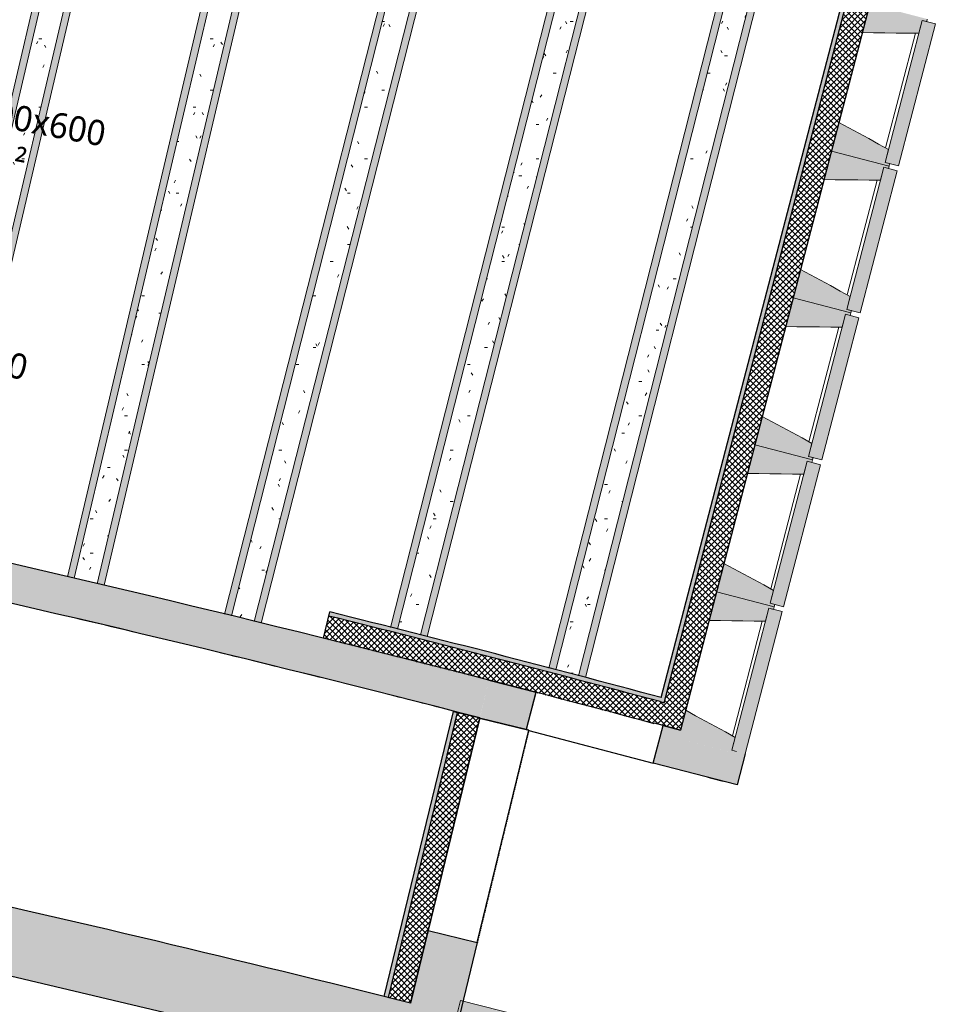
# Model space of a CAD drawing. Header units: centimetres. Extents: x -3137 to 8943, y -3619 to 550.
# Tile 46 of 47: x 7690 to 8241, y -2645 to -2061. Entities that reach past the tile are written whole.
import ezdxf

# ---------------------------------------------------------------- set-up
doc = ezdxf.new("R2010")
doc.units = ezdxf.units.CM
doc.linetypes.add('Tiret_2_', pattern=[0.25, 0.125, -0.125])
for name, color, linetype, lineweight in [('0-1', 7, 'Continuous', 5), ('ANNOTATIONS-6', 7, 'Continuous', 18), ('HACHURE_C-5', 7, 'Continuous', 18), ('MUR', 7, 'Continuous', 25), ('MUR_C', 7, 'Continuous', 25), ('OSSATURE', 7, 'Continuous', 18), ('OSSATURE_C', 7, 'Continuous', 18)]:
    doc.layers.add(name, color=color, linetype=linetype, lineweight=lineweight)
for name, color, linetype, lineweight, true_color in [('HACHURE_C-3', 7, 'Continuous', 5, 0xdadada), ('HACHURE_C-7', 7, 'Continuous', 25, 0x787878), ('OSSATURE-4', 7, 'Continuous', 5, 0x787878), ('PORTE-4', 5, 'Continuous', 25, 0x0000ff), ('PORTE-5', 5, 'Tiret_2_', 25, 0x0000ff), ('TITRARCHI-1', 1, 'Continuous', 30, 0xff0000)]:
    doc.layers.add(name, color=color, linetype=linetype, lineweight=lineweight, true_color=true_color)
doc.styles.add('Trebuchet MS_1', font='trebuc.ttf', dxfattribs={"height": 15})
pattern_1 = [(45, (0, 0), (-1.767767, 1.767767), []), (135, (0, 0), (-1.767767, -1.767767), [])]
pattern_2 = [(0, (0, 0), (40.64, 10.16), [1.676, -28.804, 1.676, -28.804, -162.56]), (0, (0, 0), (40.64, 10.16), [-60.96, 1.676, -59.284, 1.676, -28.804, -71.12]), (0, (0, 0), (40.64, 10.16), [-152.4, 1.676, -18.644, 1.676, -49.124]), (120, (15.24, 5.08), (-29.118818, 30.115272), [1.676, -28.804, 1.676, -28.804, -162.56]), (120, (15.24, 5.08), (-29.118818, 30.115272), [-60.96, 1.676, -59.284, 1.676, -28.804, -71.12]), (120, (15.24, 5.08), (-29.118818, 30.115272), [-152.4, 1.676, -18.644, 1.676, -49.124]), (240, (20.32, 25.4), (-11.521182, -40.275272), [1.676, -28.804, 1.676, -28.804, -162.56]), (240, (20.32, 25.4), (-11.521182, -40.275272), [-60.96, 1.676, -59.284, 1.676, -28.804, -71.12]), (240, (20.32, 25.4), (-11.521182, -40.275272), [-152.4, 1.676, -18.644, 1.676, -49.124])]

# ---------------------------------------------------------------- blocks, each defined once
blk = doc.blocks.new('B02_ARC_rvt-3-DDDD_AAA_NNNN_CCC_1_50_N0_Faux plafonds')
at = {"layer": 'HACHURE_C-3'}
for points in [[(1229.71, -2466.09), (1382.28, -1880.79), (1379.86, -1880.15), (1227.3, -2465.44), (1228.51, -2465.76)], [(1227.3, -2465.44), (1227.93, -2463.02), (1129.3, -2437.05), (1031.66, -2412.31), (1031.06, -2414.73), (1129.92, -2439.79), (1224.24, -2464.63)], [(1066.34, -2640.84), (1107.32, -2471.86), (1104.89, -2471.27), (1063.91, -2640.25)]]:
    blk.add_hatch(color=256, dxfattribs=at).paths.add_polyline_path(points)
at = {"layer": 'HACHURE_C-5'}
h = blk.add_hatch(dxfattribs=at)
h.set_pattern_fill('FP_43', color=256, style=0, pattern_type=2)
h.set_pattern_definition(pattern_1)
h.paths.add_polyline_path([(1239.45, -2482.27), (1398.73, -1871.19), (1385.68, -1867.73), (1226.39, -2478.86), (1235.6, -2481.26)])
h = blk.add_hatch(dxfattribs=at)
h.set_pattern_fill('FP_43', color=256, style=0, pattern_type=2)
h.set_pattern_definition(pattern_1)
h.paths.add_polyline_path([(1226.39, -2478.86), (1229.71, -2466.09), (1224.24, -2464.63), (1125.97, -2438.79), (1031.06, -2414.73), (1027.81, -2427.83), (1129.3, -2453.59), (1223.89, -2478.5), (1223.97, -2478.23), (1225.02, -2478.5)])
h = blk.add_hatch(dxfattribs=at)
h.set_pattern_fill('FP_43', color=256, style=0, pattern_type=2)
h.set_pattern_definition(pattern_1)
h.paths.add_polyline_path([(1079.46, -2644.02), (1120.44, -2475.04), (1107.32, -2471.86), (1066.34, -2640.84)])
at = {"layer": 'ANNOTATIONS-6'}
for p, q in [((1329.26, -2137.7), (1328.51, -2140.6)), ((1328.51, -2140.6), (1329.26, -2137.7)), ((1306.56, -2224.79), (1305.81, -2227.69)), ((1305.81, -2227.69), (1306.56, -2224.79)), ((1283.86, -2311.88), (1283.1, -2314.78)), ((1283.1, -2314.78), (1283.86, -2311.88)), ((1261.16, -2398.97), (1260.4, -2401.87)), ((1260.4, -2401.87), (1261.16, -2398.97)), ((1237.48, -2481.75), (1236.72, -2481.56)), ((1236.72, -2481.56), (1237.48, -2481.75))]:
    blk.add_line(p, q, dxfattribs=at)
for start, end in [(76.580093, 76.961583), (76.024056, 76.361828), (75.541037, 75.788352)]:
    blk.add_arc((-1600.34, -13003.44), 10874.28, start, end, dxfattribs=at)
at = {"layer": 'MUR_C'}
for p, q in [((1398.73, -1871.19), (1239.45, -2482.27)), ((1227.93, -2463.02), (1379.23, -1882.57)), ((1229.71, -2466.09), (1382.28, -1880.79)), ((1027.81, -2427.83), (1031.66, -2412.31)), ((1063.91, -2640.25), (1104.89, -2471.27)), ((1066.34, -2640.84), (1107.32, -2471.86)), ((1104.89, -2471.27), (1120.44, -2475.04)), ((1120.44, -2475.04), (1079.46, -2644.02)), ((1223.97, -2478.23), (1223.89, -2478.5)), ((1239.45, -2482.27), (1223.97, -2478.23)), ((1079.46, -2644.02), (1063.91, -2640.25))]:
    blk.add_line(p, q, dxfattribs=at)
at = {"layer": 'MUR_C', "flags": 128}
blk.add_lwpolyline([(1227.3, -2465.44), (1228.51, -2465.76), (1229.71, -2466.09)], dxfattribs=at)
at = {"layer": 'MUR_C'}
for radius, start in [(10910.78, 74.979733), (10913.28, 74.979827), (10897.28, 74.979225)]:
    blk.add_arc((-1600.34, -13003.44), radius, start, 76.0441, dxfattribs=at)
blk = doc.blocks.new('Ouverture en rectangle - Ouverture en rectangle _129_5x239_-3440056-DDDD_AAA_NNNN_CCC_1_50_N0_Faux plafonds')
at = {"layer": 'PORTE-5'}
for p, q in [((-64.75, 15), (64.75, 15)), ((64.75, -15), (-64.75, -15))]:
    blk.add_line(p, q, dxfattribs=at)
blk = doc.blocks.new('B02_DC_STR_rvt-3-DDDD_AAA_NNNN_CCC_1_50_N0_Faux plafonds')
at = {"layer": 'ANNOTATIONS-6'}
h = blk.add_hatch(dxfattribs=at)
h.set_pattern_fill('FP_119', color=256, style=0, pattern_type=2)
h.set_pattern_definition([(70.219, (1283.317, -301.355), (11.3408913, 37.5198827), [1.382, -23.752, 1.382, -157.799]), (70.219, (1283.317, -301.355), (11.3408913, 37.5198827), [-26.516, -23.752, 1.382, -48.886, -83.78]), (70.219, (1283.317, -301.355), (11.3408913, 37.5198827), [-100.536, 1.382, -23.752, 1.382, -57.264]), (70.219, (1283.317, -301.355), (11.3408913, 37.5198827), [-127.052, -15.374, 1.382, -40.508]), (138.786, (1287.57, -286.537), (-8.125974, -4.85343), [0.31095, -5.343, 0.31095, -35.495]), (138.786, (1287.57, -286.537), (-8.125974, -4.85343), [-5.965, -5.343, 0.31095, -10.996, -18.845]), (138.786, (1287.57, -286.537), (-8.125974, -4.85343), [-22.614, 0.31095, -5.343, 0.31095, -12.881]), (138.786, (1287.57, -286.537), (-8.125974, -4.85343), [-28.579, -3.458, 0.31095, -9.112]), (261.17, (1288.988, -270.625), (-3.2145457, -32.666718), [1.524, -26.181, 1.524, -173.937]), (261.17, (1288.988, -270.625), (-3.2145457, -32.666718), [-29.228, -26.181, 1.524, -53.885, -92.348]), (261.17, (1288.988, -270.625), (-3.2145457, -32.666718), [-110.817, 1.524, -26.181, 1.524, -63.12]), (261.17, (1288.988, -270.625), (-3.2145457, -32.666718), [-140.045, -16.946, 1.524, -44.65])])
h.paths.add_polyline_path([(785.49, -2370.67), (926.3, -1771.02), (922.24, -1770.1), (781.42, -2369.76), (785.46, -2370.66)])
h.paths.add_polyline_path([(929.97, -1755.43), (929.98, -1755.35), (926.2, -1754.55)])
h = blk.add_hatch(dxfattribs=at)
h.set_pattern_fill('FP_102', color=256, style=0, pattern_type=2)
h.set_pattern_definition(pattern_2)
h.paths.add_polyline_path([(799.16, -2373.72), (939.96, -1774.11), (926.3, -1771.02), (785.49, -2370.67)])
h.paths.add_polyline_path([(943.6, -1758.59), (943.64, -1758.43), (929.98, -1755.35), (929.97, -1755.43), (941.65, -1758.14)])
h = blk.add_hatch(dxfattribs=at)
h.set_pattern_fill('FP_120', color=256, style=0, pattern_type=2)
h.set_pattern_definition([(70.219, (1205.266, -283.027), (11.3408913, 37.5198827), [1.382, -23.752, 1.382, -157.799]), (70.219, (1205.266, -283.027), (11.3408913, 37.5198827), [-26.516, -23.752, 1.382, -48.886, -83.78]), (70.219, (1205.266, -283.027), (11.3408913, 37.5198827), [-100.536, 1.382, -23.752, 1.382, -57.264]), (70.219, (1205.266, -283.027), (11.3408913, 37.5198827), [-127.052, -15.374, 1.382, -40.508]), (138.786, (1209.519, -268.209), (-8.125974, -4.85343), [0.31095, -5.343, 0.31095, -35.495]), (138.786, (1209.519, -268.209), (-8.125974, -4.85343), [-5.965, -5.343, 0.31095, -10.996, -18.845]), (138.786, (1209.519, -268.209), (-8.125974, -4.85343), [-22.614, 0.31095, -5.343, 0.31095, -12.881]), (138.786, (1209.519, -268.209), (-8.125974, -4.85343), [-28.579, -3.458, 0.31095, -9.112]), (261.17, (1210.936, -252.296), (-3.2145457, -32.666718), [1.524, -26.181, 1.524, -173.937]), (261.17, (1210.936, -252.296), (-3.2145457, -32.666718), [-29.228, -26.181, 1.524, -53.885, -92.348]), (261.17, (1210.936, -252.296), (-3.2145457, -32.666718), [-110.817, 1.524, -26.181, 1.524, -63.12]), (261.17, (1210.936, -252.296), (-3.2145457, -32.666718), [-140.045, -16.946, 1.524, -44.65])])
h.paths.add_polyline_path([(803.22, -2374.62), (944.02, -1775.03), (939.96, -1774.11), (799.19, -2373.72), (802.2, -2374.39)])
h.paths.add_polyline_path([(947.66, -1759.53), (947.67, -1759.34), (943.64, -1758.43), (943.6, -1758.59), (944.66, -1758.83)])
h = blk.add_hatch(dxfattribs=at)
h.set_pattern_fill('FP_121', color=256, style=0, pattern_type=2)
h.set_pattern_definition([(70.204, (1376.229, -323.97), (11.3583528, 37.5322304), [1.383, -23.77, 1.383, -23.77, -134.152]), (70.204, (1376.229, -323.97), (11.3583528, 37.5322304), [-50.307, 1.383, -48.924, 1.383, -23.77, -58.691]), (70.204, (1376.229, -323.97), (11.3583528, 37.5322304), [-125.767, 1.383, -15.386, 1.383, -40.539]), (139.072, (1380.488, -309.148), (-8.13767, -4.895788), [0.31007, -5.328, 0.31007, -35.395]), (139.072, (1380.488, -309.148), (-8.13767, -4.895788), [-5.948, -5.328, 0.31007, -10.965, -18.792]), (139.072, (1380.488, -309.148), (-8.13767, -4.895788), [-22.551, 0.31007, -5.328, 0.31007, -12.844]), (139.072, (1380.488, -309.148), (-8.13767, -4.895788), [-28.498, -3.448, 0.31007, -9.086]), (261.151, (1381.908, -293.251), (-3.2197752, -32.6361612), [1.523, -26.167, 1.523, -26.167, -147.679]), (261.151, (1381.908, -293.251), (-3.2197752, -32.6361612), [-55.38, 1.523, -53.857, 1.523, -26.167, -64.61]), (261.151, (1381.908, -293.251), (-3.2197752, -32.6361612), [-138.449, 1.523, -16.937, 1.523, -44.627])])
h.paths.add_polyline_path([(880.15, -2392.36), (1021.22, -1793.08), (1017.17, -1792.13), (876.09, -2391.41), (880.12, -2392.35)])
h.paths.add_polyline_path([(1024.91, -1777.43), (1024.92, -1777.37), (1020.86, -1776.42), (1020.85, -1776.49), (1023.51, -1777.11)])
h = blk.add_hatch(dxfattribs=at)
h.set_pattern_fill('FP_105', color=256, style=0, pattern_type=2)
h.set_pattern_definition(pattern_2)
h.paths.add_polyline_path([(893.79, -2395.53), (1034.85, -1796.29), (1021.22, -1793.08), (880.15, -2392.36)])
h.paths.add_polyline_path([(1038.53, -1780.67), (1038.56, -1780.53), (1024.92, -1777.37), (1024.91, -1777.43), (1034.98, -1779.81), (1038.02, -1780.55)])
h = blk.add_hatch(dxfattribs=at)
h.set_pattern_fill('FP_122', color=256, style=0, pattern_type=2)
h.set_pattern_definition([(70.204, (1298.187, -305.599), (11.3583528, 37.5322304), [1.383, -23.77, 1.383, -23.77, -134.152]), (70.204, (1298.187, -305.599), (11.3583528, 37.5322304), [-50.307, 1.383, -48.924, 1.383, -23.77, -58.691]), (70.204, (1298.187, -305.599), (11.3583528, 37.5322304), [-125.767, 1.383, -15.386, 1.383, -40.539]), (139.072, (1302.447, -290.777), (-8.13767, -4.895788), [0.31007, -5.328, 0.31007, -35.395]), (139.072, (1302.447, -290.777), (-8.13767, -4.895788), [-5.948, -5.328, 0.31007, -10.965, -18.792]), (139.072, (1302.447, -290.777), (-8.13767, -4.895788), [-22.551, 0.31007, -5.328, 0.31007, -12.844]), (139.072, (1302.447, -290.777), (-8.13767, -4.895788), [-28.498, -3.448, 0.31007, -9.086]), (261.151, (1303.866, -274.88), (-3.2197752, -32.6361612), [1.523, -26.167, 1.523, -26.167, -147.679]), (261.151, (1303.866, -274.88), (-3.2197752, -32.6361612), [-55.38, 1.523, -53.857, 1.523, -26.167, -64.61]), (261.151, (1303.866, -274.88), (-3.2197752, -32.6361612), [-138.449, 1.523, -16.937, 1.523, -44.627])])
h.paths.add_polyline_path([(897.84, -2396.48), (1038.91, -1797.24), (1034.85, -1796.29), (893.82, -2395.54), (896.81, -2396.24)])
h.paths.add_polyline_path([(1042.58, -1781.65), (1042.62, -1781.48), (1038.56, -1780.53), (1038.53, -1780.67)])
h = blk.add_hatch(dxfattribs=at)
h.set_pattern_fill('FP_123', color=256, style=0, pattern_type=2)
h.set_pattern_definition([(69.67, (1495.797, -380.162), (11.9224203, 37.871987), [1.416, -24.321, 1.416, -24.321, -137.263]), (69.67, (1495.797, -380.162), (11.9224203, 37.871987), [-51.474, 1.416, -50.058, 1.416, -24.321, -60.053]), (69.67, (1495.797, -380.162), (11.9224203, 37.871987), [-128.684, 1.416, -15.742, 1.416, -41.479]), (148.632, (1500.268, -365.248), (-8.542253, -6.17969), [0.28799, -4.948, 0.28799, -32.874]), (148.632, (1500.268, -365.248), (-8.542253, -6.17969), [-5.524, -4.948, 0.28799, -10.184, -17.454]), (148.632, (1500.268, -365.248), (-8.542253, -6.17969), [-20.945, 0.28799, -4.948, 0.28799, -11.93]), (148.632, (1500.268, -365.248), (-8.542253, -6.17969), [-26.469, -3.203, 0.28799, -8.439]), (260.549, (1501.758, -349.838), (-3.3798633, -31.6921901), [1.498, -25.731, 1.498, -25.731, -145.22]), (260.549, (1501.758, -349.838), (-3.3798633, -31.6921901), [-54.458, 1.498, -52.96, 1.498, -25.731, -63.534]), (260.549, (1501.758, -349.838), (-3.3798633, -31.6921901), [-136.144, 1.498, -16.655, 1.498, -43.884])])
h.paths.add_polyline_path([(973.25, -2414.55), (1124.87, -1817.98), (1120.82, -1816.99), (969.2, -2413.57), (973.22, -2414.54)])
h.paths.add_polyline_path([(1128.82, -1802.44), (1128.87, -1802.24), (1124.82, -1801.27), (1124.77, -1801.46), (1125.24, -1801.58)])
h = blk.add_hatch(dxfattribs=at)
h.set_pattern_fill('FP_105', color=256, style=0, pattern_type=2)
h.set_pattern_definition(pattern_2)
h.paths.add_polyline_path([(986.86, -2417.86), (1138.48, -1821.29), (1124.87, -1817.98), (973.25, -2414.55)])
h.paths.add_polyline_path([(1142.43, -1805.72), (1142.44, -1805.71), (1133.99, -1803.63), (1133.99, -1803.53), (1132.57, -1803.13), (1132.56, -1803.02), (1131.55, -1802.78), (1131.53, -1802.88), (1128.87, -1802.24), (1128.82, -1802.44), (1134.01, -1803.69)])
h = blk.add_hatch(dxfattribs=at)
h.set_pattern_fill('FP_124', color=256, style=0, pattern_type=2)
h.set_pattern_definition([(69.67, (1418.093, -360.413), (11.9224203, 37.871987), [1.416, -24.321, 1.416, -24.321, -137.263]), (69.67, (1418.093, -360.413), (11.9224203, 37.871987), [-51.474, 1.416, -50.058, 1.416, -24.321, -60.053]), (69.67, (1418.093, -360.413), (11.9224203, 37.871987), [-128.684, 1.416, -15.742, 1.416, -41.479]), (148.632, (1422.564, -345.499), (-8.542253, -6.17969), [0.28799, -4.948, 0.28799, -32.874]), (148.632, (1422.564, -345.499), (-8.542253, -6.17969), [-5.524, -4.948, 0.28799, -10.184, -17.454]), (148.632, (1422.564, -345.499), (-8.542253, -6.17969), [-20.945, 0.28799, -4.948, 0.28799, -11.93]), (148.632, (1422.564, -345.499), (-8.542253, -6.17969), [-26.469, -3.203, 0.28799, -8.439]), (260.549, (1424.054, -330.09), (-3.3798633, -31.6921901), [1.498, -25.731, 1.498, -25.731, -145.22]), (260.549, (1424.054, -330.09), (-3.3798633, -31.6921901), [-54.458, 1.498, -52.96, 1.498, -25.731, -63.534]), (260.549, (1424.054, -330.09), (-3.3798633, -31.6921901), [-136.144, 1.498, -16.655, 1.498, -43.884])])
h.paths.add_polyline_path([(990.9, -2418.85), (1142.53, -1822.27), (1138.48, -1821.29), (986.86, -2417.86), (990.87, -2418.84)])
h = blk.add_hatch(dxfattribs=at)
h.set_pattern_fill('FP_125', color=256, style=0, pattern_type=2)
h.set_pattern_definition([(69.673, (1587.478, -403.309), (11.9193952, 37.869798), [1.415, -24.319, 1.415, -161.567]), (69.673, (1587.478, -403.309), (11.9193952, 37.869798), [-27.149, -24.319, 1.415, -50.053, -85.78]), (69.673, (1587.478, -403.309), (11.9193952, 37.869798), [-102.936, 1.415, -24.319, 1.415, -58.631]), (69.673, (1587.478, -403.309), (11.9193952, 37.869798), [-130.086, -15.741, 1.415, -41.475]), (148.582, (1591.948, -388.396), (-8.540105, -6.17332), [0.28807, -4.95, 0.28807, -4.95, -27.934]), (148.582, (1591.948, -388.396), (-8.540105, -6.17332), [-10.475, 0.28807, -10.187, 0.28807, -4.95, -12.221]), (148.582, (1591.948, -388.396), (-8.540105, -6.17332), [-26.188, 0.28807, -3.204, 0.28807, -8.441]), (260.553, (1593.438, -372.984), (-3.3784715, -31.6973582), [1.498, -25.733, 1.498, -170.966]), (260.553, (1593.438, -372.984), (-3.3784715, -31.6973582), [-28.729, -25.733, 1.498, -52.965, -90.77]), (260.553, (1593.438, -372.984), (-3.3784715, -31.6973582), [-108.924, 1.498, -25.733, 1.498, -62.042]), (260.553, (1593.438, -372.984), (-3.3784715, -31.6973582), [-137.653, -16.656, 1.498, -43.887])])
h.paths.add_polyline_path([(1067.77, -2437.97), (1067.74, -2437.96), (1067.74, -2437.96)])
h.paths.add_polyline_path([(1071.71, -2422.46), (1219.33, -1841.41), (1215.29, -1840.39), (1067.67, -2421.43), (1071.57, -2422.42)])
h.paths.add_polyline_path([(1223.27, -1825.91), (1223.3, -1825.79), (1220.92, -1825.19), (1220.92, -1825.09), (1219.5, -1824.68), (1219.49, -1824.57), (1219.32, -1824.53), (1219.23, -1824.9), (1220.95, -1825.33)])
h = blk.add_hatch(dxfattribs=at)
h.set_pattern_fill('FP_105', color=256, style=0, pattern_type=2)
h.set_pattern_definition(pattern_2)
h.paths.add_polyline_path([(1081.34, -2441.41), (1081.34, -2441.4), (1074.33, -2439.63)])
h.paths.add_polyline_path([(1085.28, -2425.9), (1232.91, -1844.83), (1219.33, -1841.41), (1071.71, -2422.46)])
h.paths.add_polyline_path([(1236.85, -1829.31), (1236.87, -1829.22), (1223.3, -1825.79), (1223.27, -1825.91), (1236.22, -1829.16)])
h = blk.add_hatch(dxfattribs=at)
h.set_pattern_fill('FP_126', color=256, style=0, pattern_type=2)
h.set_pattern_definition([(69.673, (1509.772, -383.568), (11.9193952, 37.869798), [1.415, -24.319, 1.415, -161.567]), (69.673, (1509.772, -383.568), (11.9193952, 37.869798), [-27.149, -24.319, 1.415, -50.053, -85.78]), (69.673, (1509.772, -383.568), (11.9193952, 37.869798), [-102.936, 1.415, -24.319, 1.415, -58.631]), (69.673, (1509.772, -383.568), (11.9193952, 37.869798), [-130.086, -15.741, 1.415, -41.475]), (148.582, (1514.242, -368.654), (-8.540105, -6.17332), [0.28807, -4.95, 0.28807, -4.95, -27.934]), (148.582, (1514.242, -368.654), (-8.540105, -6.17332), [-10.475, 0.28807, -10.187, 0.28807, -4.95, -12.221]), (148.582, (1514.242, -368.654), (-8.540105, -6.17332), [-26.188, 0.28807, -3.204, 0.28807, -8.441]), (260.553, (1515.732, -353.243), (-3.3784715, -31.6973582), [1.498, -25.733, 1.498, -170.966]), (260.553, (1515.732, -353.243), (-3.3784715, -31.6973582), [-28.729, -25.733, 1.498, -52.965, -90.77]), (260.553, (1515.732, -353.243), (-3.3784715, -31.6973582), [-108.924, 1.498, -25.733, 1.498, -62.042]), (260.553, (1515.732, -353.243), (-3.3784715, -31.6973582), [-137.653, -16.656, 1.498, -43.887])])
h.paths.add_polyline_path([(1085.38, -2442.43), (1085.35, -2442.42), (1085.35, -2442.42)])
h.paths.add_polyline_path([(1089.32, -2426.92), (1236.95, -1845.84), (1232.91, -1844.83), (1085.28, -2425.9), (1089.19, -2426.89)])
h.paths.add_polyline_path([(1240.89, -1830.33), (1240.91, -1830.24), (1236.87, -1829.22), (1236.86, -1829.32)])
h = blk.add_hatch(dxfattribs=at)
h.set_pattern_fill('FP_127', color=256, style=0, pattern_type=2)
h.set_pattern_definition([(69.688, (1678.099, -425.496), (11.9047242, 37.8629484), [1.415, -24.305, 1.415, -161.477]), (69.688, (1678.099, -425.496), (11.9047242, 37.8629484), [-27.134, -24.305, 1.415, -50.025, -85.732]), (69.688, (1678.099, -425.496), (11.9047242, 37.8629484), [-102.879, 1.415, -24.305, 1.415, -58.598]), (69.688, (1678.099, -425.496), (11.9047242, 37.8629484), [-130.013, -15.732, 1.415, -41.452]), (148.323, (1682.563, -410.585), (-8.52941, -6.140794), [0.28851, -4.957, 0.28851, -32.933]), (148.323, (1682.563, -410.585), (-8.52941, -6.140794), [-5.534, -4.957, 0.28851, -10.203, -17.485]), (148.323, (1682.563, -410.585), (-8.52941, -6.140794), [-20.982, 0.28851, -4.957, 0.28851, -11.951]), (148.323, (1682.563, -410.585), (-8.52941, -6.140794), [-26.516, -3.209, 0.28851, -8.454]), (260.569, (1684.051, -395.161), (-3.3745389, -31.7218121), [1.498, -25.745, 1.498, -171.042]), (260.569, (1684.051, -395.161), (-3.3745389, -31.7218121), [-28.742, -25.745, 1.498, -52.988, -90.811]), (260.569, (1684.051, -395.161), (-3.3745389, -31.7218121), [-108.973, 1.498, -25.745, 1.498, -62.069]), (260.569, (1684.051, -395.161), (-3.3745389, -31.7218121), [-137.714, -16.664, 1.498, -43.907])])
h.paths.add_polyline_path([(1165.52, -2446.58), (1312.91, -1865.31), (1308.87, -1864.26), (1161.49, -2445.52), (1161.62, -2445.56)])
h.paths.add_polyline_path([(1316.83, -1849.83), (1316.86, -1849.69), (1312.83, -1848.64), (1312.8, -1848.78), (1316.82, -1849.82)])
h = blk.add_hatch(dxfattribs=at)
h.set_pattern_fill('FP_66', color=256, style=0, pattern_type=2)
h.set_pattern_definition(pattern_2)
h.paths.add_polyline_path([(1179.06, -2450.15), (1326.46, -1868.84), (1312.91, -1865.31), (1165.52, -2446.58), (1178.25, -2449.94)])
h.paths.add_polyline_path([(1330.38, -1853.35), (1330.42, -1853.21), (1316.87, -1849.7), (1316.83, -1849.83), (1323.3, -1851.51)])
h = blk.add_hatch(dxfattribs=at)
h.set_pattern_fill('FP_128', color=256, style=0, pattern_type=2)
h.set_pattern_definition([(69.688, (1600.384, -405.791), (11.9047242, 37.8629484), [1.415, -24.305, 1.415, -161.477]), (69.688, (1600.384, -405.791), (11.9047242, 37.8629484), [-27.134, -24.305, 1.415, -50.025, -85.732]), (69.688, (1600.384, -405.791), (11.9047242, 37.8629484), [-102.879, 1.415, -24.305, 1.415, -58.598]), (69.688, (1600.384, -405.791), (11.9047242, 37.8629484), [-130.013, -15.732, 1.415, -41.452]), (148.323, (1604.848, -390.88), (-8.52941, -6.140794), [0.28851, -4.957, 0.28851, -4.957, -27.976]), (148.323, (1604.848, -390.88), (-8.52941, -6.140794), [-10.491, 0.28851, -10.203, 0.28851, -4.957, -12.24]), (148.323, (1604.848, -390.88), (-8.52941, -6.140794), [-26.228, 0.28851, -3.209, 0.28851, -8.454]), (260.569, (1606.336, -375.455), (-3.3745389, -31.7218121), [1.498, -25.745, 1.498, -171.042]), (260.569, (1606.336, -375.455), (-3.3745389, -31.7218121), [-28.742, -25.745, 1.498, -52.988, -90.811]), (260.569, (1606.336, -375.455), (-3.3745389, -31.7218121), [-108.973, 1.498, -25.745, 1.498, -62.069]), (260.569, (1606.336, -375.455), (-3.3745389, -31.7218121), [-137.714, -16.664, 1.498, -43.907])])
h.paths.add_polyline_path([(1183.09, -2451.21), (1330.49, -1869.89), (1326.46, -1868.84), (1179.06, -2450.15), (1179.2, -2450.19)])
h.paths.add_polyline_path([(1334.42, -1854.4), (1334.45, -1854.26), (1330.42, -1853.21), (1330.38, -1853.35)])
at = {"layer": 'HACHURE_C-7'}
for points in [[(1120.44, -2475.04), (1125.86, -2452.69), (1020.17, -2425.96), (919.67, -2401.57), (818.94, -2378.13), (717.98, -2355.65), (616.82, -2334.12), (515.46, -2313.56), (413.9, -2293.96), (315.92, -2275.97), (312.17, -2298.67), (415.78, -2317.71), (519.63, -2337.83), (621.2, -2358.53), (719.45, -2379.49), (823.4, -2402.74), (924.67, -2426.41), (1025.39, -2450.96), (1081.98, -2465.3)], [(1272.92, -2514.76), (1277.73, -2496.3), (1272.58, -2494.95), (1272.2, -2496.41), (1238.08, -2487.51), (1239.45, -2482.27), (1229.12, -2479.57), (1223.32, -2501.83), (1272.2, -2514.57)], [(1070.03, -2682.89), (1079.46, -2644.02), (952.48, -2613.01), (834.15, -2585.24), (716.28, -2558.67), (594.72, -2532.43), (472.93, -2507.3), (465.17, -2546.54), (479.87, -2549.51), (604.75, -2575.47), (716.64, -2599.71), (837.6, -2627.08), (958.66, -2655.63), (1063.55, -2681.31)]]:
    blk.add_hatch(color=256, dxfattribs=at).paths.add_polyline_path(points)
h = blk.add_hatch(color=256, dxfattribs=at)
h.paths.add_polyline_path([(1099.13, -2690.19), (1119.02, -2608.19), (1089.86, -2601.12), (1070.03, -2682.89), (1084.58, -2686.53)])
h.paths.add_polyline_path([(1147.89, -2481.94), (1153.64, -2459.9), (1125.86, -2452.69), (1120.44, -2475.28)])
at = {"layer": 'OSSATURE-4'}
for points in [[(1380.67, -2069.38), (1382.67, -2061.72), (1385.32, -2062.41), (1385.7, -2060.96), (1351.59, -2052.06), (1347.17, -2069), (1373.97, -2069.31)], [(1368.53, -2147.94), (1390.48, -2063.75), (1382.67, -2061.72), (1360.73, -2145.9), (1363.38, -2146.59)], [(1363, -2148.05), (1363.38, -2146.59), (1360.73, -2145.9), (1362.73, -2138.24), (1333.3, -2122.22), (1328.89, -2139.15), (1362.73, -2147.97)], [(1357.97, -2156.47), (1359.97, -2148.81), (1362.62, -2149.5), (1363, -2148.05), (1328.89, -2139.15), (1324.47, -2156.09), (1351.27, -2156.4)], [(1345.83, -2235.03), (1367.78, -2150.84), (1359.97, -2148.81), (1338.03, -2232.99), (1340.68, -2233.68)], [(1340.3, -2235.14), (1340.68, -2233.68), (1338.03, -2232.99), (1340.02, -2225.33), (1310.6, -2209.31), (1306.18, -2226.24), (1340.02, -2235.06)], [(1335.27, -2243.56), (1337.27, -2235.9), (1339.92, -2236.59), (1340.3, -2235.14), (1306.18, -2226.24), (1301.77, -2243.18), (1328.57, -2243.49)], [(1323.13, -2322.12), (1345.07, -2237.93), (1337.27, -2235.9), (1315.32, -2320.08), (1317.98, -2320.77)], [(1317.6, -2322.23), (1317.98, -2320.77), (1315.32, -2320.08), (1317.32, -2312.42), (1287.9, -2296.4), (1283.48, -2313.33), (1317.32, -2322.15)], [(1312.57, -2330.65), (1314.57, -2322.99), (1317.22, -2323.68), (1317.6, -2322.23), (1283.48, -2313.33), (1279.07, -2330.27), (1305.87, -2330.58)], [(1300.43, -2409.21), (1322.37, -2325.02), (1314.57, -2322.99), (1292.62, -2407.17), (1299.17, -2408.88)], [(1294.9, -2409.32), (1295.28, -2407.86), (1292.62, -2407.17), (1294.62, -2399.51), (1265.2, -2383.49), (1260.78, -2400.42), (1292.95, -2408.81)], [(1289.87, -2417.74), (1291.87, -2410.08), (1294.52, -2410.77), (1294.9, -2409.32), (1260.78, -2400.42), (1256.37, -2417.36), (1283.17, -2417.67)], [(1277.73, -2496.3), (1299.67, -2412.11), (1291.87, -2410.08), (1269.92, -2494.26), (1272.58, -2494.95)], [(1272.2, -2496.41), (1272.58, -2494.95), (1269.92, -2494.26), (1271.92, -2486.6), (1242.5, -2470.58), (1238.08, -2487.51), (1271.92, -2496.33)], [(1191.37, -2671.62), (1193.34, -2663.79), (1108.98, -2642.54), (1107.01, -2650.36), (1184.88, -2669.98)]]:
    blk.add_hatch(color=256, dxfattribs=at).paths.add_polyline_path(points)
at = {"layer": 'ANNOTATIONS-6'}
for p, q in [((922.24, -1770.1), (781.42, -2369.76)), ((926.3, -1771.02), (785.49, -2370.67)), ((939.96, -1774.11), (799.16, -2373.72)), ((803.22, -2374.62), (944.02, -1775.03)), ((1017.17, -1792.13), (876.09, -2391.41)), ((1021.22, -1793.08), (880.15, -2392.36)), ((1034.85, -1796.29), (893.79, -2395.53)), ((897.84, -2396.48), (1038.91, -1797.24)), ((1120.82, -1816.99), (969.2, -2413.57)), ((1124.87, -1817.98), (973.25, -2414.55)), ((1138.48, -1821.29), (986.86, -2417.86)), ((990.9, -2418.85), (1142.53, -1822.27)), ((1215.29, -1840.39), (1067.67, -2421.43)), ((1219.33, -1841.41), (1071.71, -2422.46)), ((1232.91, -1844.83), (1085.28, -2425.9)), ((1089.32, -2426.92), (1236.95, -1845.84)), ((1308.87, -1864.26), (1161.49, -2445.52)), ((1312.91, -1865.31), (1165.52, -2446.58)), ((1326.46, -1868.84), (1179.06, -2450.15)), ((1183.09, -2451.21), (1330.49, -1869.89)), ((864.71, -2412.25), (852.94, -2409.51)), ((852.94, -2409.51), (864.71, -2412.25)), ((923.42, -2426.08), (921.34, -2425.59)), ((921.34, -2425.59), (923.42, -2426.08)), ((969.09, -2437.08), (963.7, -2435.77)), ((963.7, -2435.77), (969.09, -2437.08)), ((1025.95, -2451.07), (1024.87, -2450.8)), ((1024.87, -2450.8), (1025.95, -2451.07)), ((1073.02, -2462.9), (1069.34, -2461.97)), ((1069.34, -2461.97), (1073.02, -2462.9))]:
    blk.add_line(p, q, dxfattribs=at)
for start, end in [(76.580093, 76.961583), (76.580093, 76.961583), (76.024056, 76.361828), (76.024056, 76.361828), (75.541037, 75.788352), (75.541037, 75.788352)]:
    blk.add_arc((-1600.34, -13003.44), 10874.28, start, end, dxfattribs=at)
at = {"layer": 'MUR'}
for p, q in [((1153.62, -2459.99), (1147.89, -2481.94)), ((1120.39, -2475.27), (1089.86, -2601.12)), ((1120.39, -2475.27), (1149.54, -2482.34)), ((1223.32, -2501.83), (1229.12, -2479.57)), ((1229.12, -2479.57), (1223.97, -2478.23)), ((1119.02, -2608.19), (1149.54, -2482.34)), ((1149.54, -2482.34), (1147.89, -2481.94)), ((1149.48, -2482.58), (1149.54, -2482.34)), ((1149.48, -2482.58), (1223.32, -2501.83)), ((1255.65, -2510.26), (1257.87, -2510.84)), ((1257.87, -2510.84), (1264.77, -2512.63)), ((1089.86, -2601.12), (1119.02, -2608.19))]:
    blk.add_line(p, q, dxfattribs=at)
at = {"layer": 'MUR_C'}
for p, q in [((1125.86, -2452.69), (1125.87, -2452.66)), ((1125.87, -2452.66), (1153.64, -2459.9)), ((1153.64, -2459.9), (1147.89, -2481.94)), ((1120.39, -2475.27), (1120.44, -2475.04)), ((1147.89, -2481.94), (1120.39, -2475.27)), ((1223.32, -2501.83), (1229.12, -2479.57)), ((1229.12, -2479.57), (1239.45, -2482.27)), ((1277.73, -2496.3), (1272.92, -2514.76)), ((1272.92, -2514.76), (1223.32, -2501.83)), ((1079.46, -2644.02), (1089.86, -2601.12)), ((1089.86, -2601.12), (1119.02, -2608.19)), ((1119.02, -2608.19), (1099.13, -2690.19))]:
    blk.add_line(p, q, dxfattribs=at)
at = {"layer": 'MUR_C', "flags": 128}
blk.add_lwpolyline([(1070.03, -2682.89), (952.48, -2654.12), (834.68, -2626.39), (716.64, -2599.71), (598.37, -2574.08), (479.87, -2549.51)], dxfattribs=at)
at = {"layer": 'MUR_C'}
for centre, radius, start, end in [((-1600.34, -13003.44), 10897.28, 75.512229, 79.871997), ((-1600.34, -13003.44), 10874.28, 75.510423, 79.870419), ((-2221.98, -15876.35), 13637.96, 75.990858, 78.603157)]:
    blk.add_arc(centre, radius, start, end, dxfattribs=at)
at = {"layer": 'OSSATURE'}
for p, q in [((1360.98, -2137.28), (1378.68, -2069.36)), ((1338.27, -2224.37), (1355.98, -2156.45)), ((1315.57, -2311.46), (1333.28, -2243.54)), ((1292.87, -2398.55), (1310.58, -2330.63)), ((1270.17, -2485.64), (1287.88, -2417.72))]:
    blk.add_line(p, q, dxfattribs=at)
at = {"layer": 'OSSATURE_C'}
for p, q in [((1347.17, -2069), (1351.59, -2052.06)), ((1360.73, -2145.9), (1382.67, -2061.72)), ((1390.48, -2063.75), (1368.53, -2147.94)), ((1382.67, -2061.72), (1380.67, -2069.38)), ((1385.32, -2062.41), (1382.67, -2061.72)), ((1382.67, -2061.72), (1390.48, -2063.75)), ((1385.7, -2060.96), (1385.32, -2062.41)), ((1328.89, -2139.15), (1333.3, -2122.22)), ((1324.47, -2156.09), (1328.89, -2139.15)), ((1363, -2148.05), (1328.89, -2139.15)), ((1328.89, -2139.15), (1363, -2148.05)), ((1362.73, -2138.24), (1360.73, -2145.9)), ((1360.73, -2145.9), (1363.38, -2146.59)), ((1368.53, -2147.94), (1360.73, -2145.9)), ((1363.38, -2146.59), (1363, -2148.05)), ((1338.03, -2232.99), (1359.97, -2148.81)), ((1367.78, -2150.84), (1345.83, -2235.03)), ((1359.97, -2148.81), (1357.97, -2156.47)), ((1362.62, -2149.5), (1359.97, -2148.81)), ((1359.97, -2148.81), (1367.78, -2150.84)), ((1363, -2148.05), (1362.62, -2149.5)), ((1306.18, -2226.24), (1310.6, -2209.31)), ((1301.77, -2243.18), (1306.18, -2226.24)), ((1340.3, -2235.14), (1306.18, -2226.24)), ((1306.18, -2226.24), (1340.3, -2235.14)), ((1340.02, -2225.33), (1338.03, -2232.99)), ((1338.03, -2232.99), (1340.68, -2233.68)), ((1345.83, -2235.03), (1338.03, -2232.99)), ((1340.68, -2233.68), (1340.3, -2235.14)), ((1315.32, -2320.08), (1337.27, -2235.9)), ((1345.07, -2237.93), (1323.13, -2322.12)), ((1337.27, -2235.9), (1335.27, -2243.56)), ((1339.92, -2236.59), (1337.27, -2235.9)), ((1337.27, -2235.9), (1345.07, -2237.93)), ((1340.3, -2235.14), (1339.92, -2236.59)), ((1283.48, -2313.33), (1287.9, -2296.4)), ((1279.07, -2330.27), (1283.48, -2313.33)), ((1317.6, -2322.23), (1283.48, -2313.33)), ((1283.48, -2313.33), (1317.6, -2322.23)), ((1317.32, -2312.42), (1315.32, -2320.08)), ((1315.32, -2320.08), (1317.98, -2320.77)), ((1323.13, -2322.12), (1315.32, -2320.08)), ((1317.98, -2320.77), (1317.6, -2322.23)), ((1292.62, -2407.17), (1314.57, -2322.99)), ((1322.37, -2325.02), (1300.43, -2409.21)), ((1314.57, -2322.99), (1312.57, -2330.65)), ((1317.22, -2323.68), (1314.57, -2322.99)), ((1314.57, -2322.99), (1322.37, -2325.02)), ((1317.6, -2322.23), (1317.22, -2323.68)), ((1260.78, -2400.42), (1265.2, -2383.49)), ((1256.37, -2417.36), (1260.78, -2400.42)), ((1294.9, -2409.32), (1260.78, -2400.42)), ((1260.78, -2400.42), (1294.9, -2409.32)), ((1294.62, -2399.51), (1292.62, -2407.17)), ((1292.62, -2407.17), (1295.28, -2407.86)), ((1300.43, -2409.21), (1292.62, -2407.17)), ((1294.9, -2409.32), (1294.52, -2410.77)), ((1295.28, -2407.86), (1294.9, -2409.32)), ((1269.92, -2494.26), (1291.87, -2410.08)), ((1299.67, -2412.11), (1277.73, -2496.3)), ((1291.87, -2410.08), (1289.87, -2417.74)), ((1294.52, -2410.77), (1291.87, -2410.08)), ((1291.87, -2410.08), (1299.67, -2412.11)), ((1239.45, -2482.27), (1242.5, -2470.58)), ((1271.92, -2486.6), (1269.92, -2494.26)), ((1269.92, -2494.26), (1272.58, -2494.95)), ((1272.58, -2494.95), (1269.92, -2494.26)), ((1107.01, -2650.36), (1108.98, -2642.54)), ((1108.98, -2642.54), (1193.34, -2663.79))]:
    blk.add_line(p, q, dxfattribs=at)
at = {"layer": 'OSSATURE_C', "flags": 128}
for points in [[(1380.67, -2069.38), (1373.97, -2069.31), (1367.27, -2069.23), (1360.57, -2069.15), (1353.87, -2069.07), (1347.17, -2069)], [(1333.3, -2122.22), (1339.18, -2125.42), (1345.07, -2128.62), (1350.95, -2131.83), (1356.84, -2135.03), (1362.73, -2138.24)], [(1357.97, -2156.47), (1351.27, -2156.4), (1344.57, -2156.32), (1337.87, -2156.24), (1331.17, -2156.16), (1324.47, -2156.09)], [(1310.6, -2209.31), (1316.48, -2212.51), (1322.37, -2215.71), (1328.25, -2218.92), (1334.14, -2222.12), (1340.02, -2225.33)], [(1335.27, -2243.56), (1328.57, -2243.49), (1321.87, -2243.41), (1315.17, -2243.33), (1308.47, -2243.25), (1301.77, -2243.18)], [(1287.9, -2296.4), (1293.78, -2299.6), (1299.67, -2302.8), (1305.55, -2306.01), (1311.44, -2309.21), (1317.32, -2312.42)], [(1312.57, -2330.65), (1305.87, -2330.58), (1299.17, -2330.5), (1292.47, -2330.42), (1285.77, -2330.34), (1279.07, -2330.27)], [(1265.2, -2383.49), (1271.08, -2386.69), (1276.97, -2389.89), (1282.85, -2393.1), (1288.74, -2396.3), (1294.62, -2399.51)], [(1289.87, -2417.74), (1283.17, -2417.67), (1276.47, -2417.59), (1269.77, -2417.51), (1263.07, -2417.43), (1256.37, -2417.36)], [(1242.5, -2470.58), (1248.38, -2473.78), (1254.27, -2476.98), (1260.15, -2480.19), (1266.04, -2483.39), (1271.92, -2486.6)]]:
    blk.add_lwpolyline(points, dxfattribs=at)
at = {"layer": 'PORTE-4', "rotation": 256.3659729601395}
blk.add_blockref('Ouverture en rectangle - Ouverture en rectangle _129_5x239_-3440056-DDDD_AAA_NNNN_CCC_1_50_N0_Faux plafonds', (1119.7, -2541.73), dxfattribs=at)

msp = doc.modelspace()

# ---------------------------------------------------------------- block references
at = {"layer": '0-1'}
for name in ['B02_DC_STR_rvt-3-DDDD_AAA_NNNN_CCC_1_50_N0_Faux plafonds', 'B02_ARC_rvt-3-DDDD_AAA_NNNN_CCC_1_50_N0_Faux plafonds']:
    msp.add_blockref(name, (6842.123, 0), dxfattribs=at)

# ---------------------------------------------------------------- texts
at = {"layer": 'TITRARCHI-1', "char_height": 15, "attachment_point": 1, "style": 'Trebuchet MS_1'}
for s, insert, width, rotation in [('Plafond 600x600', (7591.786, -2093.456), 189.59909, 349.313042), ('3.21 m²', (7626.792, -2127.324), 90.99153, 349.313042), ('Plafond 600x600', (7547.456, -2224.47), 189.59909, 346.331298)]:
    msp.add_mtext(s, dxfattribs=dict(at, insert=insert, width=width, rotation=rotation))

doc.saveas('drawing.dxf')
